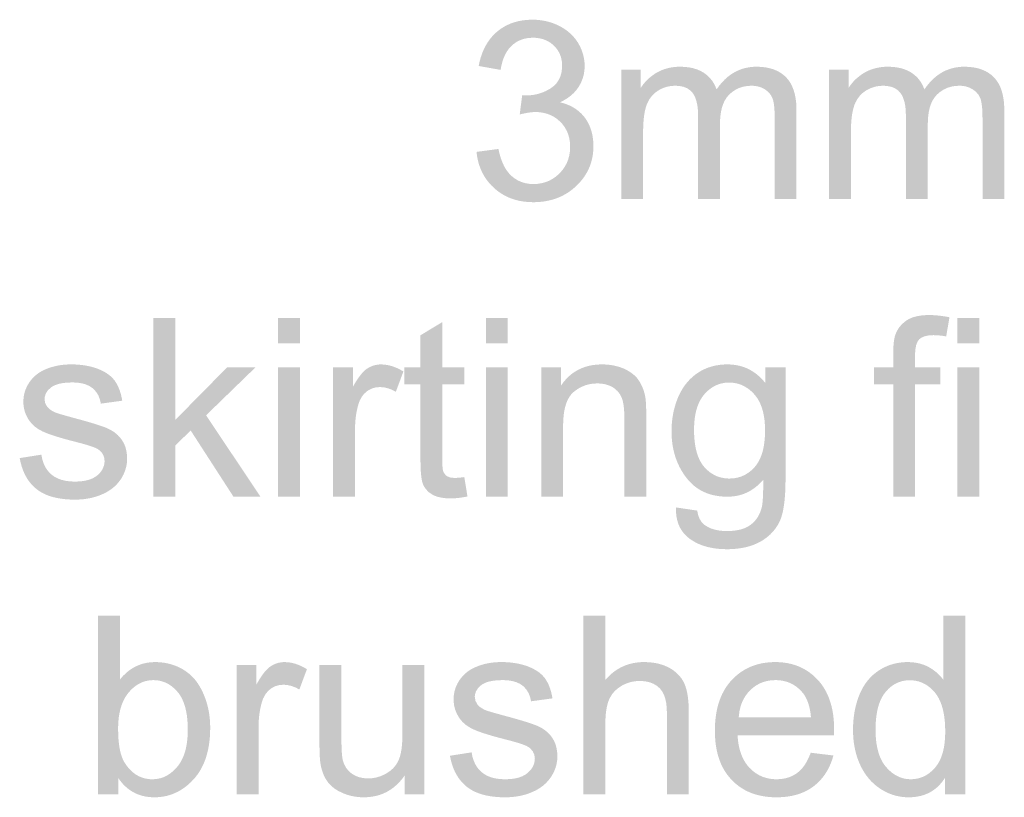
# Model space of a CAD drawing. Header units: millimetres. Extents: x 502444 to 745500, y -417645 to -375189.
# Tile 115 of 208: x 703466 to 704643, y -402450 to -401520. Entities that reach past the tile are written whole.
import ezdxf

# ---------------------------------------------------------------- set-up
doc = ezdxf.new("R2010")
doc.units = ezdxf.units.MM
doc.layers.add('PDF_Solid Fills', color=7, linetype='Continuous')

msp = doc.modelspace()

# ---------------------------------------------------------------- hatches: boundary and pattern name
at = {"layer": 'PDF_Solid Fills', "lineweight": 25, "transparency": 33554559}
for points in [[(704079.20871, -401520.36661), (704077.53625, -401520.38243), (704072.24829, -401520.65142), (704067.15179, -401521.25268), (704062.24726, -401522.18728), (704057.53367, -401523.45415), (704053.01206, -401525.05436), (704048.6819, -401526.98684), (704044.5432, -401529.25161), (704040.59595, -401531.84865), (704036.84069, -401534.77902), (704034.68721, -401536.71256), (704031.44303, -401540.02479), (704079.79099, -401541.91296), (704083.253, -401542.03744), (704088.31048, -401542.71782), (704093.01194, -401543.99207), (704097.3574, -401545.86021), (704101.34631, -401548.32118), (704104.97921, -401551.37602), (704106.48554, -401552.93086), (704109.45494, -401556.72621), (704111.76453, -401560.85489), (704113.41431, -401565.32007), (704114.40429, -401570.11858), (704114.73393, -401575.25253), (704114.6411, -401578.21771), (704113.98815, -401583.31686), (704112.70914, -401587.97402), (704110.80461, -401592.19025), (704108.27509, -401595.9645), (704105.12003, -401599.29677), (704101.33945, -401602.18706), (704099.50349, -401603.33368), (704095.19021, -401605.65224), (704090.71554, -401607.54885), (704086.07947, -401609.02459), (704081.28149, -401610.07839), (704076.32212, -401610.71129), (704071.20135, -401610.92226), (704124.70384, -401611.48239), (704128.30404, -401608.27037), (704131.48441, -401604.78304), (704134.24389, -401601.02145), (704135.27501, -401599.37377), (704137.57669, -401595.00669), (704139.3673, -401590.46979), (704140.6463, -401585.762), (704141.41371, -401580.88437), (704141.66951, -401575.83481), (704141.5097, -401571.67976), (704140.90316, -401566.82007), (704139.84462, -401562.05426), (704138.33302, -401557.38127), (704136.36942, -401552.80323), (704133.95276, -401548.31906), (704133.33409, -401547.32434), (704130.55456, -401543.37709), (704127.42324, -401539.70727), (704123.94066, -401536.31382), (704120.10681, -401533.19569), (704115.92169, -401530.35498), (704111.38531, -401527.7917), (704108.25241, -401526.30752), (704103.71919, -401524.49213), (704099.06309, -401523.0069), (704094.28409, -401521.85184), (704089.38168, -401521.02589), (704084.35691, -401520.53117)], [(704031.44303, -401540.02479), (704028.4636, -401543.59123), (704025.74789, -401547.41295), (704023.29643, -401551.48889), (704021.10867, -401555.8201), (704019.18567, -401560.40553), (704017.52692, -401565.24518), (704016.13189, -401570.3401), (704015.00109, -401575.68924), (704041.20829, -401580.34851), (704041.74996, -401577.18291), (704042.99521, -401571.78735), (704044.58012, -401566.838), (704046.50416, -401562.33801), (704048.76734, -401558.28423), (704051.37018, -401554.6798), (704054.31216, -401551.52159), (704056.90709, -401549.2948), (704060.8575, -401546.63763), (704065.1212, -401544.57119), (704069.69819, -401543.0944), (704074.58794, -401542.20832), (704079.79099, -401541.91296)], [(704208.78904, -401580.05737), (704185.34818, -401580.05737), (704185.34818, -401734.67086), (704211.55539, -401734.67086), (704211.55539, -401654.45273), (704211.5844, -401651.02447), (704211.78956, -401645.05297), (704212.19252, -401639.54349), (704212.79273, -401634.49604), (704213.59019, -401629.91166), (704214.58544, -401625.79036), (704215.77742, -401622.13215), (704216.79113, -401619.68384), (704219.18459, -401615.24187), (704222.09439, -401611.32943), (704225.52054, -401607.94864), (704229.46356, -401605.09844), (704230.87337, -401604.25667), (704235.33644, -401602.07735), (704208.78904, -401601.74929)], [(704255.67077, -401576.56266), (704251.65021, -401576.68291), (704246.54738, -401577.20295), (704241.64602, -401578.13543), (704236.94667, -401579.47931), (704232.44879, -401581.23669), (704228.15292, -401583.40546), (704226.38077, -401584.46981), (704222.20356, -401587.32739), (704218.356, -401590.48456), (704214.83755, -401593.94024), (704211.64874, -401597.69551), (704208.78904, -401601.74929), (704235.33644, -401602.07735), (704239.98621, -401600.52039), (704244.82323, -401599.5858), (704249.84695, -401599.27462), (704296.93014, -401598.0415), (704294.38849, -401593.82527), (704291.37214, -401590.02886), (704287.88112, -401586.65229), (704283.91594, -401583.6966), (704280.23135, -401581.60272), (704276.01038, -401579.78839), (704271.44393, -401578.37699), (704266.53203, -401577.36961), (704261.27413, -401576.76519)], [(704347.10458, -401576.56266), (704342.88202, -401576.70612), (704338.13836, -401577.23143), (704333.55188, -401578.14071), (704329.12257, -401579.43501), (704324.85043, -401581.11433), (704320.73599, -401583.17761), (704316.77819, -401585.62698), (704312.9781, -401588.4603), (704309.33517, -401591.67865), (704305.84942, -401595.28201), (704302.52085, -401599.26934), (704341.28076, -401599.27462), (704343.01124, -401599.3147), (704348.09773, -401599.94339), (704352.76227, -401601.3379), (704357.00487, -401603.49718), (704360.96267, -401606.55097), (704364.10295, -401610.26087), (704366.32341, -401614.56149), (704366.90832, -401616.46444), (704367.73533, -401620.41591), (704368.32604, -401625.20176), (704368.68047, -401630.82094), (704368.79809, -401637.27345), (704368.79809, -401734.67086), (704394.85972, -401734.67086), (704394.85972, -401628.53825), (704394.80013, -401624.9159), (704394.43251, -401619.15958), (704393.72998, -401613.77352), (704392.69254, -401608.75666), (704391.32018, -401604.1111), (704389.61343, -401599.83474), (704387.57177, -401595.92969), (704385.19572, -401592.39489), (704382.48423, -401589.22929), (704379.58445, -401586.55524), (704375.97106, -401583.90441), (704372.0159, -401581.6618), (704367.71792, -401579.82636), (704363.07817, -401578.39809), (704358.09559, -401577.37911), (704352.77123, -401576.7673)], [(704457.17495, -401580.05737), (704433.73409, -401580.05737), (704433.73409, -401734.67086), (704459.94129, -401734.67086), (704459.94129, -401654.45273), (704459.9703, -401651.02447), (704460.17547, -401645.05297), (704460.57842, -401639.54349), (704461.17863, -401634.49604), (704461.97609, -401629.91166), (704462.97135, -401625.79036), (704464.16333, -401622.13215), (704465.17704, -401619.68384), (704467.57049, -401615.24187), (704470.48029, -401611.32943), (704473.90644, -401607.94864), (704477.84947, -401605.09844), (704479.25927, -401604.25667), (704483.72234, -401602.07735), (704457.17495, -401601.74929)], [(704504.05667, -401576.56266), (704500.03611, -401576.68291), (704494.93328, -401577.20295), (704490.03192, -401578.13543), (704485.33257, -401579.47931), (704480.83469, -401581.23669), (704476.53882, -401583.40546), (704474.76667, -401584.46981), (704470.58947, -401587.32739), (704466.7419, -401590.48456), (704463.22345, -401593.94024), (704460.03464, -401597.69551), (704457.17495, -401601.74929), (704483.72234, -401602.07735), (704488.37212, -401600.52039), (704493.20913, -401599.5858), (704498.23285, -401599.27462), (704545.31605, -401598.0415), (704542.77439, -401593.82527), (704539.75805, -401590.02886), (704536.26702, -401586.65229), (704532.30184, -401583.6966), (704528.61726, -401581.60272), (704524.39628, -401579.78839), (704519.82984, -401578.37699), (704514.91793, -401577.36961), (704509.66003, -401576.76519)], [(704595.49049, -401576.56266), (704591.26792, -401576.70612), (704586.52427, -401577.23143), (704581.93778, -401578.14071), (704577.50847, -401579.43501), (704573.23633, -401581.11433), (704569.12189, -401583.17761), (704565.16409, -401585.62698), (704561.364, -401588.4603), (704557.72108, -401591.67865), (704554.23533, -401595.28201), (704550.90675, -401599.26934), (704589.66666, -401599.27462), (704591.39715, -401599.3147), (704596.48363, -401599.94339), (704601.14817, -401601.3379), (704605.39077, -401603.49718), (704609.34857, -401606.55097), (704612.48885, -401610.26087), (704614.70931, -401614.56149), (704615.29423, -401616.46444), (704616.12123, -401620.41591), (704616.71194, -401625.20176), (704617.06638, -401630.82094), (704617.18399, -401637.27345), (704617.18399, -401734.67086), (704643.24563, -401734.67086), (704643.24563, -401628.53825), (704643.18603, -401624.9159), (704642.81841, -401619.15958), (704642.11588, -401613.77352), (704641.07844, -401608.75666), (704639.70661, -401604.1111), (704637.99933, -401599.83474), (704635.95767, -401595.92969), (704633.58162, -401592.39489), (704630.87013, -401589.22929), (704627.97035, -401586.55524), (704624.35697, -401583.90441), (704620.40181, -401581.6618), (704616.10382, -401579.82636), (704611.46407, -401578.39809), (704606.48149, -401577.37911), (704601.15714, -401576.7673)], [(704296.93014, -401598.0415), (704249.84695, -401599.27462), (704254.77678, -401599.55204), (704259.81844, -401600.56048), (704264.17127, -401602.30625), (704267.83635, -401604.78937), (704270.81261, -401608.00982), (704271.99245, -401609.78197), (704273.87378, -401613.5288), (704275.33738, -401617.84524), (704276.38274, -401622.73236), (704277.00984, -401628.18909), (704277.21871, -401634.21544), (704277.21871, -401734.67086), (704303.42591, -401734.67086), (704303.42591, -401644.84411), (704303.49448, -401641.11732), (704303.90692, -401635.33464), (704304.6912, -401630.00133), (704305.84837, -401625.11421), (704307.37737, -401620.67645), (704309.27927, -401616.68596), (704311.55352, -401613.14272), (704314.20014, -401610.0478), (704314.58305, -401609.67016), (704318.29137, -401606.49401), (704322.29611, -401603.89486), (704299.34944, -401603.64275), (704298.99765, -401602.67967)], [(704302.52085, -401599.26934), (704299.34944, -401603.64275), (704322.29611, -401603.89486), (704326.59726, -401601.87377), (704331.19534, -401600.42968), (704336.08985, -401599.56365), (704341.28076, -401599.27462)], [(704545.31605, -401598.0415), (704498.23285, -401599.27462), (704503.16269, -401599.55204), (704508.20434, -401600.56048), (704512.55718, -401602.30625), (704516.22225, -401604.78937), (704519.19851, -401608.00982), (704520.37836, -401609.78197), (704522.25968, -401613.5288), (704523.72328, -401617.84524), (704524.76864, -401622.73236), (704525.39575, -401628.18909), (704525.60461, -401634.21544), (704525.60461, -401734.67086), (704551.81181, -401734.67086), (704551.81181, -401644.84411), (704551.88038, -401641.11732), (704552.29283, -401635.33464), (704553.0771, -401630.00133), (704554.23427, -401625.11421), (704555.76328, -401620.67645), (704557.66517, -401616.68596), (704559.93943, -401613.14272), (704562.58604, -401610.0478), (704562.96895, -401609.67016), (704566.67728, -401606.49401), (704570.68201, -401603.89486), (704547.73535, -401603.64275), (704547.38355, -401602.67967)], [(704550.90675, -401599.26934), (704547.73535, -401603.64275), (704570.68201, -401603.89486), (704574.98316, -401601.87377), (704579.58125, -401600.42968), (704584.47575, -401599.56365), (704589.66666, -401599.27462)], [(704066.97879, -401610.63112), (704064.06688, -401633.63317), (704068.35801, -401632.58254), (704073.60799, -401631.54879), (704078.34163, -401630.92854), (704082.55733, -401630.72179), (704134.5556, -401629.70175), (704130.75393, -401626.85049), (704126.62314, -401624.36315), (704122.16376, -401622.23763), (704117.3758, -401620.47498), (704112.25925, -401619.07519), (704116.24078, -401617.08364), (704120.68222, -401614.42014), (704124.70384, -401611.48239), (704071.20135, -401610.92226)], [(704134.5556, -401629.70175), (704082.55733, -401630.72179), (704086.57631, -401630.86946), (704091.60583, -401631.51187), (704096.35529, -401632.66482), (704100.82416, -401634.32621), (704105.01296, -401636.49814), (704108.92171, -401639.17851), (704112.55039, -401642.36838), (704115.02665, -401645.06774), (704117.87316, -401648.90528), (704120.20279, -401653.01814), (704122.0145, -401657.4042), (704123.30827, -401662.06663), (704124.08464, -401667.00333), (704124.34361, -401672.21428), (704124.33517, -401673.1742), (704124.00026, -401678.28178), (704123.17378, -401683.15307), (704121.85627, -401687.78702), (704120.04773, -401692.18364), (704117.74869, -401696.34396), (704114.95808, -401700.26695), (704111.67645, -401703.95259), (704111.26031, -401704.36398), (704107.52087, -401707.65301), (704103.55727, -401710.43675), (704099.36899, -401712.71522), (704094.95656, -401714.48632), (704090.31997, -401715.75214), (704085.45922, -401716.51057), (704080.3738, -401716.76374), (704030.10442, -401718.30171), (704033.63764, -401721.71415), (704034.87234, -401722.80486), (704038.59965, -401725.77848), (704042.50628, -401728.43881), (704046.59277, -401730.78691), (704050.85858, -401732.82171), (704055.30425, -401734.54322), (704059.92976, -401735.9525), (704064.7346, -401737.04743), (704069.71981, -401737.83014), (704074.88383, -401738.29954), (704080.22822, -401738.45671), (704083.20185, -401738.41136), (704088.42388, -401738.10334), (704093.48451, -401737.50208), (704098.38377, -401736.60967), (704103.12162, -401735.42402), (704107.69808, -401733.94723), (704112.11316, -401732.1772), (704116.36684, -401730.11602), (704120.45965, -401727.76265), (704124.39055, -401725.11604), (704128.16058, -401722.17828), (704131.76869, -401718.94833), (704134.92796, -401715.7648), (704138.20064, -401712.00426), (704141.1289, -401708.0992), (704143.71222, -401704.04858), (704145.95167, -401699.85345), (704147.84618, -401695.51274), (704149.39628, -401691.02752), (704150.60197, -401686.39568), (704151.46326, -401681.61932), (704151.98013, -401676.69845), (704152.15207, -401671.63201), (704152.11357, -401669.14573), (704151.75387, -401663.83245), (704151.01705, -401658.76495), (704149.90208, -401653.94535), (704148.41052, -401649.37152), (704146.5408, -401645.04348), (704144.29397, -401640.96226), (704141.66951, -401637.12789), (704141.17373, -401636.49181), (704138.02922, -401632.91482)], [(704038.58752, -401674.83453), (704012.38031, -401678.32925), (704012.43464, -401678.86089), (704013.14192, -401684.02016), (704014.16354, -401688.98428), (704015.49898, -401693.75431), (704017.14876, -401698.3313), (704019.11184, -401702.71314), (704021.38925, -401706.90195), (704023.98049, -401710.89561), (704026.88555, -401714.69623), (704030.10442, -401718.30171), (704080.3738, -401716.76374), (704075.78625, -401716.53905), (704070.8791, -401715.74686), (704066.24831, -401714.38294), (704061.89547, -401712.4473), (704057.81953, -401709.94203), (704054.02102, -401706.86397), (704053.04687, -401705.9568), (704050.26628, -401702.90829), (704047.72357, -401699.39459), (704045.41978, -401695.41359), (704043.35438, -401690.96845), (704041.52686, -401686.05602), (704039.93825, -401680.67839)], [(703652.32279, -401876.95949), (703626.11558, -401876.95949), (703626.11558, -402090.39138), (703652.32279, -402090.39138), (703652.32279, -402029.09935), (703670.81324, -402011.3378), (703652.32279, -401998.67117)], [(703801.41256, -401876.95949), (703775.20535, -401876.95949), (703775.20535, -401907.09653), (703801.41256, -401907.09653)], [(703971.46798, -401881.76433), (703945.40635, -401897.48686), (703945.40635, -401935.77683), (703926.18805, -401935.77683), (703926.18805, -401956.15969), (703945.40635, -401956.15969), (703945.40635, -402045.11408), (703945.41109, -402046.85036), (703945.53187, -402053.80393), (703945.81774, -402059.91783), (703946.26816, -402065.19208), (703946.88367, -402069.62772), (703986.31868, -402067.97056), (703981.55393, -402067.57182), (703977.43738, -402066.07815), (703975.75647, -402064.88512), (703972.9242, -402060.98323), (703972.15575, -402058.19526), (703971.63992, -402053.32819), (703971.46798, -402046.56977), (703971.46798, -401956.15969), (703997.82076, -401956.15969), (703997.82076, -401935.77683), (703971.46798, -401935.77683)], [(704049.79846, -401876.95949), (704023.59125, -401876.95949), (704023.59125, -401907.09653), (704049.79846, -401907.09653)], [(704553.2675, -401873.3192), (704549.22058, -401873.41203), (704543.74749, -401873.87195), (704538.75119, -401874.71793), (704534.23169, -401875.95211), (704530.18951, -401877.57236), (704526.62359, -401879.57974), (704524.70799, -401880.93838), (704520.95958, -401884.17677), (704517.79661, -401887.79596), (704515.22014, -401891.79594), (704513.22912, -401896.17673), (704558.36348, -401897.34129), (704559.02224, -401897.34445), (704563.77011, -401897.53432), (704568.69468, -401898.0185), (704573.79645, -401898.79804), (704577.72735, -401875.9405), (704572.51165, -401875.00485), (704567.41989, -401874.26751), (704562.51537, -401873.74114), (704557.79755, -401873.42469)], [(704613.39867, -401876.95949), (704587.19146, -401876.95949), (704587.19146, -401907.09653), (704613.39867, -401907.09653)], [(704513.22912, -401896.17673), (704512.41899, -401898.78854), (704511.56298, -401902.86131), (704510.95169, -401907.64189), (704510.58513, -401913.12922), (704510.46277, -401919.3254), (704510.46277, -401935.77683), (704487.31305, -401935.77683), (704487.31305, -401956.15969), (704510.46277, -401956.15969), (704510.46277, -402090.39138), (704536.52441, -402090.39138), (704536.52441, -401956.15969), (704566.66251, -401956.15969), (704566.66251, -401935.77683), (704536.52441, -401935.77683), (704536.52441, -401921.50894), (704536.53232, -401920.39185), (704536.91312, -401914.36972), (704537.86407, -401909.37079), (704539.38463, -401905.39295), (704541.47429, -401902.43727), (704543.74801, -401900.59444), (704547.62828, -401898.78749), (704552.5001, -401897.7031), (704558.36348, -401897.34129)], [(703527.69286, -401932.28317), (703524.41333, -401932.34013), (703519.36746, -401932.66292), (703514.47138, -401933.27051), (703509.72403, -401934.16291), (703505.12542, -401935.34012), (703501.00306, -401936.69244), (703496.15814, -401938.62809), (703491.9514, -401940.75045), (703488.38232, -401943.05635), (703484.54741, -401946.12912), (703481.11599, -401949.59219), (703478.12338, -401953.4213), (703529.58579, -401953.82953), (703530.60794, -401953.83796), (703536.17227, -401954.17446), (703541.22552, -401955.01307), (703545.76718, -401956.35061), (703549.79828, -401958.18816), (703553.31779, -401960.52676), (703555.05091, -401962.05102), (703558.10417, -401965.5489), (703560.50712, -401969.56682), (703562.26027, -401974.10478), (703563.36365, -401979.16279), (703588.98858, -401975.66807), (703588.71379, -401974.09002), (703587.54818, -401968.74509), (703586.09037, -401963.82844), (703584.33985, -401959.34006), (703582.29714, -401955.27889), (703579.9617, -401951.64599), (703579.63734, -401951.21455), (703576.74072, -401947.92237), (703573.30138, -401944.90656), (703569.3188, -401942.16922), (703564.79297, -401939.70826), (703559.72389, -401937.52366), (703557.04404, -401936.57113), (703552.64849, -401935.26101), (703548.05462, -401934.18929), (703543.26191, -401933.3549), (703538.27089, -401932.75891), (703533.08103, -401932.40237)], [(703748.2703, -401935.77683), (703714.34634, -401935.77683), (703652.32279, -401998.67117), (703670.81324, -402011.3378), (703721.91753, -402090.39138), (703754.23969, -402090.39138), (703689.15813, -401993.13848)], [(703801.41256, -401935.77683), (703775.20535, -401935.77683), (703775.20535, -402090.39138), (703801.41256, -402090.39138)], [(703864.60119, -401935.77683), (703841.01476, -401935.77683), (703841.01476, -402090.39138), (703867.22197, -402090.39138), (703867.22197, -402009.44435), (703867.23093, -402007.91271), (703867.40604, -402002.74078), (703867.80108, -401997.70282), (703868.41711, -401992.79566), (703869.25414, -401988.02141), (703870.31162, -401983.38008), (703871.58957, -401978.87165), (703872.7209, -401975.80098), (703874.99937, -401971.42336), (703877.87384, -401967.64278), (703881.34429, -401964.45819), (703882.98828, -401963.32317), (703887.28309, -401961.12275), (703891.8796, -401959.80208), (703896.77779, -401959.36221), (703864.60119, -401959.21664)], [(703898.08792, -401932.28317), (703894.83476, -401932.453), (703890.09902, -401933.36017), (703885.60219, -401935.0511), (703881.34429, -401937.52366), (703879.5943, -401938.84328), (703876.76097, -401941.50467), (703873.84484, -401944.8728), (703870.84643, -401948.94768), (703867.76469, -401953.72826), (703864.60119, -401959.21664), (703896.77779, -401959.36221), (703897.4703, -401959.3696), (703902.10162, -401959.79786), (703906.73346, -401960.88647), (703911.36478, -401962.6333), (703915.99609, -401965.04047), (703925.02296, -401940.72724), (703921.03616, -401938.44138), (703916.39535, -401936.22409), (703911.78039, -401934.49941), (703907.19074, -401933.2684), (703902.62641, -401932.52895)], [(704049.79846, -401935.77683), (704023.59125, -401935.77683), (704023.59125, -402090.39138), (704049.79846, -402090.39138)], [(704113.27824, -401935.77683), (704089.69181, -401935.77683), (704089.69181, -402090.39138), (704115.89901, -402090.39138), (704115.89901, -402005.95068), (704115.89901, -402005.77875), (704116.05671, -401999.44438), (704116.51504, -401993.5773), (704117.27348, -401988.17964), (704118.33202, -401983.24927), (704119.69119, -401978.78831), (704121.34994, -401974.79466), (704123.30933, -401971.26935), (704125.56934, -401968.21134), (704128.12893, -401965.62274), (704130.00023, -401964.06262), (704133.94063, -401961.29153), (704138.10254, -401959.02466), (704113.27824, -401957.76095)], [(704162.4896, -401932.28317), (704161.43422, -401932.2895), (704156.30238, -401932.53001), (704151.3736, -401933.11228), (704146.64892, -401934.03633), (704142.12731, -401935.30321), (704137.80876, -401936.91291), (704133.69432, -401938.86438), (704129.78294, -401941.15762), (704126.07514, -401943.79369), (704122.57093, -401946.77153), (704119.26978, -401950.09219), (704116.17222, -401953.75568), (704113.27824, -401957.76095), (704138.10254, -401959.02466), (704142.48491, -401957.26201), (704147.08774, -401956.00252), (704151.9121, -401955.24619), (704156.95691, -401954.99513), (704208.24633, -401954.42973), (704205.73156, -401950.48143), (704204.26057, -401948.58165), (704201.10763, -401945.30001), (704197.38981, -401942.31479), (704193.10712, -401939.62492), (704188.26009, -401937.23252), (704186.60134, -401936.56586), (704182.08132, -401935.02367), (704177.40991, -401933.82431), (704172.58767, -401932.96777), (704167.61406, -401932.45406)], [(704312.45278, -401932.28317), (704308.64109, -401932.37284), (704303.54827, -401932.79161), (704298.63637, -401933.55216), (704293.90431, -401934.65342), (704289.35316, -401936.09645), (704284.98187, -401937.88126), (704280.79201, -401940.00678), (704276.78199, -401942.47407), (704274.03781, -401944.41499), (704270.36693, -401947.40338), (704266.94078, -401950.67553), (704263.75935, -401954.23142), (704260.82371, -401958.07213), (704258.13279, -401962.19765), (704255.68712, -401966.60691), (704253.4867, -401971.30099), (704252.50094, -401973.70183), (704250.85485, -401978.19443), (704249.4287, -401982.77881), (704248.22195, -401987.45496), (704247.23461, -401992.22288), (704246.46615, -401997.08151), (704245.91763, -402002.03298), (704245.58852, -402007.07621), (704245.47881, -402012.21122), (704245.48093, -402012.89687), (704245.63018, -402018.12365), (704246.01731, -402023.2249), (704246.64178, -402028.20273), (704247.50412, -402033.05504), (704248.60328, -402037.78393), (704249.9403, -402042.38729), (704251.51519, -402046.86513), (704253.3269, -402051.21954), (704255.37647, -402055.44844), (704257.66391, -402059.55391), (704260.18816, -402063.53386), (704262.95028, -402067.38828), (704265.55787, -402070.60135), (704268.78307, -402074.03594), (704272.21292, -402077.14352), (704275.84793, -402079.92411), (704279.68811, -402082.37769), (704283.73293, -402084.50321), (704287.98292, -402086.30278), (704292.43807, -402087.7743), (704297.09787, -402088.91986), (704301.9623, -402089.73737), (704307.03244, -402090.22788), (704312.30721, -402090.39138), (704313.41322, -402090.38188), (704318.31036, -402090.10235), (704323.04611, -402089.43568), (704327.62046, -402088.38189), (704332.0329, -402086.93991), (704336.28341, -402085.1108), (704340.37254, -402082.89456), (704344.29974, -402080.29014), (704348.06555, -402077.29964), (704351.66944, -402073.92096), (704355.11195, -402070.15515), (704381.75586, -402069.4273), (704314.78242, -402068.69946), (704313.82356, -402068.68891), (704308.92484, -402068.31655), (704304.2624, -402067.40199), (704299.83626, -402065.94735), (704295.64692, -402063.95263), (704291.6944, -402061.41678), (704287.97817, -402058.33978), (704284.49822, -402054.7227), (704282.83472, -402052.64254), (704280.64749, -402049.34086), (704278.71764, -402045.68897), (704277.04518, -402041.68687), (704275.6301, -402037.33456), (704274.4724, -402032.63204), (704273.57209, -402027.57932), (704272.92863, -402022.17532), (704272.54256, -402016.42217), (704272.41387, -402010.31776), (704272.42388, -402008.74815), (704272.64118, -402002.95491), (704273.14329, -401997.4813), (704273.93074, -401992.32625), (704275.00352, -401987.49082), (704276.36164, -401982.97396), (704278.00457, -401978.77566), (704279.9323, -401974.89803), (704282.1459, -401971.33791), (704284.64379, -401968.09742), (704284.94969, -401967.74721), (704288.52353, -401964.09426), (704292.30569, -401961.0025), (704296.29618, -401958.47297), (704300.49554, -401956.50462), (704304.90375, -401955.09956), (704309.5203, -401954.25674), (704314.34571, -401953.97509), (704354.58716, -401950.90759), (704351.10193, -401947.36857), (704347.45427, -401944.20297), (704343.6452, -401941.40867), (704339.67475, -401938.98779), (704335.54185, -401936.93928), (704331.24756, -401935.26312), (704326.79135, -401933.95933), (704322.17375, -401933.0279), (704317.39423, -401932.46882)], [(704381.75586, -401935.77683), (704357.58715, -401935.77683), (704357.58715, -401954.4118), (704324.87574, -401955.36222), (704329.24335, -401956.87065), (704333.41739, -401958.92761), (704337.3968, -401961.53204), (704341.18266, -401964.68603), (704344.77495, -401968.38856), (704345.82874, -401969.65438), (704348.23538, -401973.00563), (704350.35879, -401976.67229), (704352.19951, -401980.6554), (704353.75646, -401984.95496), (704355.03072, -401989.56993), (704356.02175, -401994.50135), (704356.72955, -401999.74923), (704357.15466, -402005.3125), (704357.29601, -402011.19118), (704357.25698, -402014.49075), (704356.97798, -402020.35676), (704356.42998, -402025.87362), (704355.61353, -402031.04133), (704354.52756, -402035.86094), (704353.17313, -402040.33034), (704351.54972, -402044.45163), (704349.65732, -402048.22483), (704347.49593, -402051.64781), (704345.06609, -402054.7227), (704344.4374, -402055.42734), (704340.87833, -402058.94843), (704337.09301, -402061.92732), (704333.08247, -402064.36508), (704328.84619, -402066.2617), (704324.38365, -402067.61507), (704319.6959, -402068.42836), (704314.78242, -402068.69946), (704381.75586, -402069.4273)], [(704613.39867, -401935.77683), (704587.19146, -401935.77683), (704587.19146, -402090.39138), (704613.39867, -402090.39138)], [(704354.58716, -401950.90759), (704314.34571, -401953.97509), (704315.55773, -401953.99197), (704320.31352, -401954.40337), (704324.87574, -401955.36222), (704357.58715, -401954.4118)], [(703478.12338, -401953.4213), (703475.56959, -401957.61538), (703475.36337, -401958.00145), (703473.35177, -401962.4487), (703471.91454, -401967.06894), (703471.05272, -401971.86428), (703470.76528, -401976.83263), (703470.82646, -401979.14802), (703471.38817, -401984.04463), (703472.53584, -401988.7366), (703474.26949, -401993.22393), (703476.5891, -401997.50662), (703478.318, -402000.11526), (703481.34489, -402003.72179), (703484.88075, -402006.93908), (703488.92504, -402009.76924), (703493.47777, -402012.21122), (703494.80319, -402012.83358), (703497.89759, -402014.1553), (703501.48513, -402015.52977), (703505.56634, -402016.95593), (703510.14069, -402018.43483), (703515.20819, -402019.96647), (703520.76936, -402021.55085), (703526.82366, -402023.18798), (703533.37111, -402024.8768), (703538.63165, -402026.2365), (703544.88111, -402027.97067), (703550.15851, -402029.58986), (703554.46441, -402031.09407), (703557.79826, -402032.48331), (703560.1606, -402033.75757), (703562.26872, -402035.34301), (703565.38474, -402038.86199), (703567.25393, -402042.99278), (703567.87735, -402047.73433), (703567.86363, -402048.51702), (703567.19328, -402053.0687), (703565.5166, -402057.31974), (703562.83253, -402061.26804), (703559.14161, -402064.9136), (703556.40217, -402066.91676), (703552.68066, -402068.86928), (703548.41485, -402070.38722), (703543.60473, -402071.4716), (703538.25085, -402072.12139), (703532.35213, -402072.33869), (703584.4427, -402073.3545), (703587.24122, -402069.57287), (703588.21537, -402068.0349), (703590.59036, -402063.64462), (703592.4374, -402059.14358), (703593.75702, -402054.52966), (703594.54869, -402049.80499), (703594.8124, -402044.96851), (703594.61831, -402040.38941), (703593.8989, -402035.37255), (703592.64785, -402030.72699), (703590.86568, -402026.45169), (703588.55187, -402022.54769), (703586.90577, -402020.34727), (703583.69059, -402016.83462), (703580.02921, -402013.72493), (703575.92321, -402011.01924), (703571.37154, -402008.7165), (703570.71278, -402008.4433), (703567.66163, -402007.25132), (703564.11786, -402005.97917), (703560.08096, -402004.62474), (703555.55038, -402003.19014), (703550.52718, -402001.67222), (703545.01032, -402000.07412), (703539.00085, -401998.3948), (703532.4977, -401996.6332), (703526.10004, -401994.87582), (703519.98086, -401993.16275), (703515.14912, -401991.76824), (703511.60482, -401990.69229), (703509.34798, -401989.93597), (703506.62699, -401988.70601), (703502.39757, -401986.05412), (703499.30159, -401982.94759), (703499.17712, -401982.78725), (703496.86805, -401978.52566), (703496.09854, -401973.77567), (703496.23989, -401971.64488), (703497.48303, -401967.35797), (703500.00834, -401963.40861), (703503.81529, -401959.79892), (703505.39018, -401958.70926), (703508.87751, -401956.95293), (703513.04048, -401955.5869), (703517.8796, -401954.61011), (703523.39435, -401954.02467), (703529.58579, -401953.82953)], [(704208.24633, -401954.42973), (704156.95691, -401954.99513), (704161.73222, -401955.25146), (704166.59665, -401956.11222), (704171.11985, -401957.57951), (704175.3018, -401959.65335), (704177.35032, -401961.04364), (704181.02752, -401964.29785), (704183.93574, -401968.05628), (704186.07603, -401972.31998), (704187.13299, -401975.67335), (704188.00851, -401979.85793), (704188.63351, -401984.69758), (704189.00851, -401990.19229), (704189.13351, -401996.34207), (704189.13351, -402090.39138), (704215.34071, -402090.39138), (704215.34071, -401995.32308), (704215.33913, -401994.11844), (704215.26582, -401987.63112), (704215.08386, -401981.96025), (704214.79272, -401977.10583), (704214.39346, -401973.06681), (704213.88449, -401969.84425), (704213.5327, -401968.25143), (704212.14663, -401963.31473), (704210.38451, -401958.7082)], [(703492.31322, -402040.16367), (703466.39715, -402044.24066), (703467.44461, -402049.28706), (703468.83596, -402054.35456), (703470.51581, -402059.12037), (703472.4831, -402063.58344), (703474.73784, -402067.74481), (703477.28056, -402071.60346), (703480.11072, -402075.15935), (703483.22885, -402078.41356), (703486.63496, -402081.36503), (703489.84328, -402083.69097), (703493.42344, -402085.83021), (703497.29369, -402087.71839), (703501.45348, -402089.35446), (703505.90284, -402090.73948), (703510.64228, -402091.87239), (703515.67127, -402092.75318), (703520.99035, -402093.38187), (703526.59898, -402093.75951), (703532.4977, -402093.88609), (703536.80993, -402093.79327), (703541.93386, -402093.4304), (703546.89534, -402092.79116), (703551.69332, -402091.87661), (703556.32886, -402090.68674), (703560.80142, -402089.22155), (703565.111, -402087.47999), (703569.42587, -402085.40616), (703573.75339, -402082.85448), (703577.69905, -402079.99478), (703581.26233, -402076.82812), (703584.4427, -402073.3545), (703532.35213, -402072.33869), (703531.71026, -402072.33552), (703526.11006, -402072.06442), (703520.93866, -402071.34924), (703516.19606, -402070.1889), (703511.88278, -402068.58342), (703507.9983, -402066.53385), (703504.54314, -402064.04019), (703502.23987, -402061.93787), (703499.28102, -402058.48429), (703496.80898, -402054.58029), (703494.82375, -402050.22588), (703493.32481, -402045.41998)], [(703997.82076, -402066.95157), (703996.01855, -402067.19841), (703990.64462, -402067.77752), (703986.31868, -402067.97056), (703946.88367, -402069.62772), (703947.66425, -402073.22265), (703948.6094, -402075.97792), (703949.32933, -402077.49795), (703951.94747, -402081.4895), (703955.39577, -402084.96207), (703959.67477, -402087.9167), (703961.78974, -402088.99687), (703965.87992, -402090.49897), (703970.57927, -402091.57175), (703975.8878, -402092.21521), (703981.80551, -402092.42935), (703986.23113, -402092.29011), (703991.06128, -402091.85445), (703996.18627, -402091.1245), (704001.60608, -402090.10024)], [(704381.75586, -402069.4273), (704355.11195, -402070.15515), (704355.11511, -402076.16357), (704355.03283, -402082.65195), (704354.85667, -402088.38611), (704354.58768, -402093.36711), (704354.22482, -402097.59389), (704353.76912, -402101.06645), (704353.21955, -402103.78585), (704353.0418, -402104.43248), (704351.37303, -402109.2658), (704349.21692, -402113.65608), (704346.57346, -402117.60332), (704343.44267, -402121.10753), (704339.82454, -402124.16765), (704339.61252, -402124.32272), (704336.09248, -402126.49992), (704332.1215, -402128.28051), (704327.69905, -402129.66658), (704322.82564, -402130.65603), (704317.50076, -402131.24991), (704311.72494, -402131.44717), (704366.50906, -402132.38809), (704369.51328, -402128.69928), (704372.16886, -402124.74571), (704374.47634, -402120.52842), (704375.2659, -402118.78898), (704376.49902, -402115.54637), (704377.60239, -402111.92824), (704378.57601, -402107.93247), (704379.41936, -402103.56117), (704380.1335, -402098.81329), (704380.71736, -402093.68884), (704381.172, -402088.1878), (704381.49636, -402082.31018), (704381.69098, -402076.05703)], [(704250.72036, -402103.20358), (704250.8, -402108.45989), (704251.31319, -402113.58224), (704252.26413, -402118.39024), (704253.65337, -402122.88285), (704255.4809, -402127.06005), (704257.74671, -402130.92185), (704260.45082, -402134.46931), (704263.59269, -402137.70243), (704267.17284, -402140.61909), (704269.70343, -402142.37224), (704273.48612, -402144.63279), (704277.49402, -402146.62645), (704281.72819, -402148.3543), (704286.18756, -402149.81632), (704290.87267, -402151.01357), (704295.78353, -402151.94395), (704300.92011, -402152.6085), (704306.28244, -402153.00723), (704311.8705, -402153.14015), (704313.60573, -402153.12749), (704319.04032, -402152.92285), (704324.26446, -402152.46399), (704329.2771, -402151.75302), (704334.07983, -402150.78994), (704338.67106, -402149.57264), (704343.05185, -402148.10324), (704347.22167, -402146.38067), (704351.18105, -402144.40494), (704355.40519, -402141.86908), (704359.45476, -402138.97246), (704363.15622, -402135.81214), (704366.50906, -402132.38809), (704311.72494, -402131.44717), (704307.30775, -402131.31531), (704302.00766, -402130.75835), (704297.13479, -402129.76468), (704292.68912, -402128.33536), (704288.6712, -402126.47039), (704285.08102, -402124.16765), (704284.6364, -402123.82905), (704281.52724, -402120.74678), (704279.08473, -402116.9124), (704277.3089, -402112.32697), (704276.19972, -402106.98838)], [(703586.22223, -402232.68), (703560.01503, -402232.68), (703560.01503, -402446.11084), (703584.32931, -402446.11084), (703584.32931, -402426.74802), (703613.00064, -402426.16575), (703608.85086, -402424.46322), (703604.93473, -402422.2185), (703601.25226, -402419.43159), (703597.80395, -402416.10354), (703594.58982, -402412.2333), (703591.60935, -402407.82192), (703590.86621, -402406.53711), (703589.266, -402403.19746), (703587.87887, -402399.42215), (703586.70535, -402395.21225), (703585.74544, -402390.56775), (703584.99861, -402385.48865), (703584.46486, -402379.9739), (703584.14471, -402374.02454), (703584.03817, -402367.63954), (703584.06454, -402365.06676), (703584.32772, -402359.35686), (703584.87203, -402353.94549), (703585.69745, -402348.83158), (703586.80451, -402344.01514), (703588.19269, -402339.49722), (703589.86252, -402335.27676), (703591.81346, -402331.35272), (703594.04552, -402327.72826), (703596.55923, -402324.40021), (703597.05764, -402323.81688), (703600.68158, -402320.03208), (703604.488, -402316.8285), (703608.47744, -402314.20826), (703612.64937, -402312.17029), (703617.00379, -402310.71459), (703621.5407, -402309.84118), (703626.26062, -402309.55004), (703586.22223, -402308.8222)], [(704166.42049, -402232.68), (704140.21329, -402232.68), (704140.21329, -402446.11084), (704166.42049, -402446.11084), (704166.42049, -402361.52458), (704166.50488, -402356.61004), (704166.84401, -402350.95394), (704167.44159, -402345.76408), (704168.29812, -402341.0394), (704169.41363, -402336.78204), (704170.7881, -402332.98985), (704171.90887, -402330.5964), (704174.43576, -402326.46666), (704177.54177, -402322.74726), (704181.22794, -402319.4382), (704185.49322, -402316.53842), (704188.20208, -402315.07007), (704192.77907, -402313.10067), (704197.49319, -402311.69455), (704202.34444, -402310.85067), (704207.33283, -402310.56903), (704166.42049, -402309.2589)], [(704596.50947, -402232.68), (704570.44784, -402232.68), (704570.44784, -402309.2589), (704530.26335, -402309.69561), (704531.58613, -402309.71565), (704536.34719, -402310.1492), (704540.89307, -402311.14392), (704545.2248, -402312.69982), (704549.34136, -402314.81902), (704553.24271, -402317.49939), (704556.92942, -402320.74094), (704560.40145, -402324.54578), (704560.68046, -402324.88861), (704562.95102, -402328.02784), (704564.98266, -402331.49618), (704566.77538, -402335.29575), (704568.32917, -402339.42549), (704569.64351, -402343.88539), (704570.71946, -402348.67441), (704571.55596, -402353.79465), (704572.15353, -402359.244), (704572.51218, -402365.02352), (704572.63137, -402371.1332), (704572.61397, -402373.31041), (704572.38032, -402379.18065), (704571.87399, -402384.71228), (704571.09499, -402389.9053), (704570.0433, -402394.75867), (704568.71841, -402399.27236), (704567.12137, -402403.44746), (704565.25112, -402407.28289), (704563.10819, -402410.77971), (704560.69259, -402413.93688), (704560.65883, -402413.97591), (704557.10557, -402417.71219), (704553.34451, -402420.87357), (704549.37564, -402423.46006), (704545.20002, -402425.47166), (704572.19467, -402426.60246), (704572.19467, -402446.11084), (704596.50947, -402446.11084)], [(703628.59026, -402288.00264), (703627.57971, -402288.01107), (703622.6504, -402288.29166), (703617.89778, -402288.97204), (703613.32131, -402290.05326), (703608.92101, -402291.53321), (703604.69686, -402293.41507), (703600.64941, -402295.69565), (703596.77811, -402298.37708), (703593.08297, -402301.45829), (703589.56452, -402304.94035), (703586.22223, -402308.8222), (703626.26062, -402309.55004), (703630.99267, -402309.84013), (703635.56334, -402310.71987), (703639.932, -402312.18928), (703644.09759, -402314.24728), (703648.06119, -402316.89601), (703651.82173, -402320.13545), (703655.37974, -402323.96351), (703657.00157, -402326.07109), (703659.16717, -402329.44872), (703661.07751, -402333.16495), (703662.73362, -402337.2198), (703664.13446, -402341.61324), (703665.28108, -402346.3453), (703666.17243, -402351.4149), (703666.80956, -402356.82417), (703667.19141, -402362.57205), (703667.31905, -402368.65853), (703667.2584, -402372.68594), (703666.94511, -402378.43065), (703666.36389, -402383.85996), (703665.51526, -402388.97493), (703664.39817, -402393.77555), (703663.01368, -402398.26287), (703661.36126, -402402.43375), (703659.44144, -402406.29133), (703657.25315, -402409.83457), (703654.79746, -402413.06241), (703654.23206, -402413.72908), (703650.61498, -402417.53075), (703646.81594, -402420.74804), (703642.83547, -402423.37989), (703638.67303, -402425.4263), (703634.32916, -402426.88832), (703629.80333, -402427.76595), (703625.09607, -402428.05815), (703586.28025, -402429.46004), (703589.4448, -402433.28809), (703592.81715, -402436.71213), (703596.39731, -402439.73427), (703600.1858, -402442.35347), (703604.18157, -402444.56865), (703608.38567, -402446.38194), (703612.79758, -402447.79227), (703617.41729, -402448.79965), (703622.24481, -402449.40408), (703627.28013, -402449.60555), (703627.80914, -402449.60345), (703632.68676, -402449.39037), (703637.43728, -402448.82497), (703642.05963, -402447.9083), (703646.55487, -402446.63932), (703650.923, -402445.01907), (703655.1635, -402443.04756), (703659.27635, -402440.72372), (703663.26157, -402438.04863), (703667.11969, -402435.02121), (703670.85016, -402431.64358), (703674.453, -402427.91258), (703676.13074, -402425.98537), (703678.79054, -402422.58032), (703681.23673, -402418.97906), (703683.4709, -402415.18371), (703685.492, -402411.19216), (703687.30053, -402407.00441), (703688.896, -402402.62257), (703690.2789, -402398.04452), (703691.44926, -402393.27132), (703692.40653, -402388.30299), (703693.15126, -402383.1395), (703693.6829, -402377.77981), (703694.00199, -402372.22497), (703694.10853, -402366.47499), (703694.08585, -402364.14272), (703693.87277, -402359.04569), (703693.43554, -402354.0457), (703692.7752, -402349.14487), (703691.89018, -402344.34108), (703690.78206, -402339.6354), (703689.44926, -402335.02782), (703688.17553, -402331.26622), (703686.29051, -402326.47088), (703684.19453, -402321.92976), (703681.88652, -402317.64496), (703679.36754, -402313.61543), (703676.63706, -402309.84118), (703675.30426, -402308.24308), (703671.97093, -402304.71778), (703668.34067, -402301.49838), (703664.414, -402298.58594), (703660.19091, -402295.98046), (703655.6714, -402293.68089), (703652.69198, -402292.44461), (703648.05381, -402290.84546), (703643.32439, -402289.60179), (703638.50426, -402288.7136), (703633.59288, -402288.1809)], [(703749.28928, -402291.49735), (703725.70285, -402291.49735), (703725.70285, -402446.11084), (703751.91006, -402446.11084), (703751.91006, -402365.16486), (703751.91902, -402363.63217), (703752.09413, -402358.4613), (703752.48917, -402353.42228), (703753.1052, -402348.51618), (703753.94222, -402343.74193), (703754.99971, -402339.10059), (703756.27766, -402334.59111), (703757.40899, -402331.52044), (703759.68746, -402327.14388), (703762.56192, -402323.36224), (703766.03238, -402320.17765), (703767.67636, -402319.04369), (703771.97118, -402316.84327), (703776.56769, -402315.5226), (703781.46588, -402315.08273), (703749.28928, -402314.93716)], [(703782.776, -402288.00264), (703779.52285, -402288.17352), (703774.7871, -402289.08069), (703770.29028, -402290.77162), (703766.03238, -402293.24418), (703764.28239, -402294.56274), (703761.44906, -402297.22413), (703758.53293, -402300.59226), (703755.53452, -402304.66714), (703752.45278, -402309.44878), (703749.28928, -402314.93716), (703781.46588, -402315.08273), (703782.15839, -402315.09011), (703786.78971, -402315.51838), (703791.42155, -402316.60593), (703796.05287, -402318.35382), (703800.68418, -402320.75993), (703809.71106, -402296.4467), (703805.72425, -402294.16085), (703801.08344, -402291.94461), (703796.46847, -402290.21993), (703791.87883, -402288.98892), (703787.31449, -402288.24947)], [(703850.91505, -402291.49735), (703824.70785, -402291.49735), (703824.70785, -402387.29349), (703824.76639, -402393.38841), (703824.95626, -402399.0846), (703825.27641, -402404.04345), (703825.72736, -402408.26706), (703826.30911, -402411.75229), (703826.6493, -402413.3314), (703828.03537, -402418.3683), (703829.79961, -402423.01175), (703831.942, -402427.26068), (703882.80051, -402427.03916), (703881.11644, -402427.00857), (703875.97616, -402426.48747), (703871.24358, -402425.32398), (703866.91764, -402423.51808), (703862.99941, -402421.06977), (703862.80848, -402420.93053), (703859.22304, -402417.75122), (703856.31219, -402414.02127), (703854.07696, -402409.74069), (703852.51631, -402404.90948), (703852.193, -402403.23754), (703851.73309, -402399.75021), (703851.37497, -402395.4074), (703851.11917, -402390.21015), (703850.96621, -402384.15637), (703850.91505, -402377.24816)], [(703950.06562, -402291.49735), (703923.85841, -402291.49735), (703923.85841, -402374.33678), (703923.85367, -402375.59627), (703923.70018, -402381.64056), (703923.32677, -402387.19223), (703922.73394, -402392.25129), (703921.92118, -402396.81773), (703920.88848, -402400.89156), (703919.63585, -402404.47277), (703918.38058, -402407.15842), (703915.86213, -402411.23752), (703912.78038, -402414.89152), (703909.13694, -402418.12041), (703904.93072, -402420.9242), (703901.6839, -402422.67736), (703926.62476, -402423.39993), (703926.62476, -402446.11084), (703950.06562, -402446.11084)], [(704041.93614, -402288.00264), (704038.65661, -402288.06065), (704033.61074, -402288.38343), (704028.71466, -402288.99103), (704023.96731, -402289.88343), (704019.36869, -402291.06064), (704015.24634, -402292.41296), (704010.40142, -402294.34861), (704006.19468, -402296.46991), (704002.6256, -402298.77687), (703998.79069, -402301.84964), (703995.35927, -402305.31271), (703992.36666, -402309.14076), (704043.82907, -402309.55004), (704044.85121, -402309.55743), (704050.41555, -402309.89498), (704055.4688, -402310.73253), (704060.01046, -402312.07008), (704064.04156, -402313.90868), (704067.56107, -402316.24728), (704069.29419, -402317.77048), (704072.34745, -402321.26836), (704074.75039, -402325.28628), (704076.50355, -402329.82425), (704077.60693, -402334.88225), (704103.23185, -402331.38859), (704102.95706, -402329.81053), (704101.79146, -402324.46561), (704100.33366, -402319.54896), (704098.58313, -402315.05952), (704096.54042, -402310.9994), (704094.20498, -402307.3665), (704093.88061, -402306.93401), (704090.984, -402303.64183), (704087.54466, -402300.62707), (704083.56208, -402297.88868), (704079.03624, -402295.42772), (704073.96717, -402293.24418), (704071.28732, -402292.29165), (704066.89176, -402290.98153), (704062.2979, -402289.90875), (704057.50519, -402289.07542), (704052.51417, -402288.47943), (704047.32431, -402288.12183)], [(704212.71994, -402288.00264), (704208.65244, -402288.11867), (704203.68727, -402288.59124), (704198.88665, -402289.42879), (704194.25111, -402290.63026), (704189.78066, -402292.19777), (704185.47529, -402294.1292), (704181.33448, -402296.42561), (704177.35875, -402299.08699), (704173.54758, -402302.1123), (704169.9015, -402305.50364), (704166.42049, -402309.2589), (704207.33283, -402310.56903), (704209.6287, -402310.61861), (704214.96044, -402311.16924), (704219.81328, -402312.32746), (704224.18774, -402314.09328), (704228.08382, -402316.46774), (704231.50153, -402319.4498), (704232.09014, -402320.10381), (704234.49045, -402323.40127), (704236.45458, -402327.24936), (704237.982, -402331.64492), (704239.07324, -402336.59111), (704239.72778, -402342.08687), (704239.94613, -402348.13116), (704239.94613, -402446.11084), (704266.15333, -402446.11084), (704266.15333, -402348.13116), (704266.15281, -402347.71027), (704266.03097, -402341.52569), (704265.69289, -402335.77254), (704265.1391, -402330.45083), (704264.36959, -402325.56055), (704263.38435, -402321.10275), (704262.18341, -402317.07639), (704260.76622, -402313.48041), (704259.94555, -402311.8127), (704257.45505, -402307.68718), (704254.47193, -402303.91187), (704250.9962, -402300.48994), (704247.02786, -402297.41927), (704242.5669, -402294.69987), (704241.74887, -402294.27688), (704237.49782, -402292.36022), (704233.01208, -402290.79165), (704228.2911, -402289.5712), (704223.33542, -402288.69989), (704218.14503, -402288.17774)], [(704369.52593, -402288.00264), (704369.0618, -402288.00369), (704363.85823, -402288.17774), (704358.81763, -402288.64609), (704353.94106, -402289.40875), (704349.22747, -402290.46676), (704344.67738, -402291.82014), (704340.29078, -402293.46781), (704336.06769, -402295.41084), (704332.00758, -402297.64923), (704328.11149, -402300.18192), (704324.37838, -402303.00997), (704320.80877, -402306.13233), (704317.40266, -402309.55004), (704369.81707, -402309.55004), (704373.60873, -402309.69139), (704378.4468, -402310.32219), (704383.03803, -402311.45615), (704387.3819, -402313.09539), (704391.4784, -402315.23779), (704395.32808, -402317.88441), (704398.92986, -402321.0363), (704402.28481, -402324.69135), (704403.35759, -402326.05421), (704405.60231, -402329.52678), (704407.53796, -402333.46981), (704409.16401, -402337.88435), (704410.48046, -402342.76936), (704411.48784, -402348.12694), (704412.18509, -402353.95393), (704325.84726, -402353.95393), (704439.27574, -402355.94337), (704438.65812, -402350.70921), (704437.81741, -402345.67125), (704436.75254, -402340.82738), (704435.46509, -402336.17971), (704433.95349, -402331.7272), (704432.21879, -402327.46982), (704430.26047, -402323.4076), (704428.07904, -402319.54157), (704425.67346, -402315.86965), (704423.0453, -402312.39392), (704420.19299, -402309.11334), (704417.58804, -402306.45617), (704414.039, -402303.25365), (704410.32645, -402300.35597), (704406.44935, -402297.76316), (704402.40822, -402295.47624), (704398.20307, -402293.49313), (704393.83388, -402291.81592), (704389.30014, -402290.44356), (704384.60289, -402289.37605), (704379.74109, -402288.61339), (704374.71579, -402288.15559)], [(704527.78815, -402288.00264), (704525.38467, -402288.04377), (704520.40789, -402288.39398), (704515.56086, -402289.1039), (704510.84463, -402290.17351), (704506.25815, -402291.60284), (704501.80246, -402293.39186), (704497.47705, -402295.54059), (704493.28192, -402298.04902), (704490.50713, -402299.97095), (704486.81727, -402302.93297), (704483.38743, -402306.18824), (704480.21708, -402309.7378), (704477.30622, -402313.58168), (704474.65538, -402317.71879), (704472.26404, -402322.15022), (704470.13219, -402326.87489), (704468.85582, -402330.17868), (704467.34633, -402334.63963), (704466.03832, -402339.2103), (704464.93126, -402343.89172), (704464.02567, -402348.68284), (704463.32156, -402353.58473), (704462.81839, -402358.59632), (704462.51618, -402363.71761), (704462.41597, -402368.94966), (704462.48559, -402373.19227), (704462.77356, -402378.40428), (704463.28305, -402383.47283), (704464.01512, -402388.39792), (704464.9687, -402393.18061), (704466.14486, -402397.81984), (704467.54306, -402402.3156), (704469.16331, -402406.66897), (704471.00561, -402410.87887), (704472.69442, -402414.32823), (704475.1712, -402418.728), (704477.88586, -402422.85563), (704480.83891, -402426.7111), (704484.0293, -402430.29443), (704531.4279, -402428.05815), (704530.84088, -402428.05393), (704526.16895, -402427.69317), (704521.67477, -402426.75224), (704517.35832, -402425.23221), (704513.22015, -402423.132), (704509.25919, -402420.45268), (704505.47703, -402417.1932), (704501.87208, -402413.35355), (704500.09782, -402411.10988), (704497.84256, -402407.69639), (704495.85205, -402403.96539), (704494.12737, -402399.91688), (704492.66799, -402395.5498), (704491.4739, -402390.86522), (704490.54511, -402385.86312), (704489.88161, -402380.54352), (704489.4834, -402374.90534), (704489.35102, -402368.94966), (704489.4238, -402364.21761), (704489.73762, -402358.36531), (704490.29827, -402352.85794), (704491.10629, -402347.6955), (704492.16114, -402342.87906), (704493.46335, -402338.40545), (704495.01292, -402334.27782), (704496.80933, -402330.49513), (704498.8531, -402327.05632), (704501.14423, -402323.96351), (704501.21649, -402323.8749), (704504.65741, -402320.1133), (704508.33461, -402316.92977), (704512.24758, -402314.32535), (704516.39735, -402312.30004), (704520.78289, -402310.85278), (704525.40524, -402309.98464), (704530.26335, -402309.69561), (704570.44784, -402309.2589), (704567.95839, -402306.09014), (704564.66304, -402302.57538), (704561.01907, -402299.3602), (704557.02593, -402296.44459), (704552.68523, -402293.82646), (704551.54072, -402293.2368), (704547.22955, -402291.35284), (704542.69897, -402289.8866), (704537.94845, -402288.84018), (704532.97801, -402288.21255)], [(703992.36666, -402309.14076), (703989.81287, -402313.33484), (703989.60664, -402313.72197), (703987.59505, -402318.16816), (703986.15781, -402322.78946), (703985.296, -402327.58375), (703985.00856, -402332.55314), (703985.06974, -402334.86748), (703985.63144, -402339.76515), (703986.77912, -402344.45712), (703988.51276, -402348.94445), (703990.83238, -402353.22608), (703992.56128, -402355.83578), (703995.58817, -402359.44125), (703999.12402, -402362.6596), (704003.16831, -402365.48871), (704007.72104, -402367.93068), (704009.04646, -402368.55409), (704012.14086, -402369.87477), (704015.72841, -402371.24923), (704019.80962, -402372.67539), (704024.38397, -402374.15429), (704029.45147, -402375.68699), (704035.01263, -402377.27032), (704041.06695, -402378.90744), (704047.61439, -402380.59731), (704052.87493, -402381.95701), (704059.12438, -402383.69013), (704064.40179, -402385.30932), (704068.70769, -402386.81354), (704072.04154, -402388.20278), (704074.40388, -402389.47809), (704076.51199, -402391.06247), (704079.62801, -402394.58145), (704081.49721, -402398.71224), (704082.12063, -402403.45379), (704082.10691, -402404.23648), (704081.43655, -402408.78921), (704079.75987, -402413.0392), (704077.07581, -402416.9875), (704073.38489, -402420.63306), (704070.64545, -402422.63728), (704066.92394, -402424.58875), (704062.65813, -402426.10668), (704057.84802, -402427.19106), (704052.49413, -402427.8419), (704046.59541, -402428.05815), (704098.68598, -402429.07397), (704101.48449, -402425.29233), (704102.45865, -402423.75436), (704104.83364, -402419.36513), (704106.68068, -402414.86304), (704108.0003, -402410.24913), (704108.79196, -402405.52446), (704109.05567, -402400.68797), (704108.86158, -402396.10887), (704108.14218, -402391.09201), (704106.89113, -402386.44645), (704105.10896, -402382.1722), (704102.79515, -402378.26715), (704101.14905, -402376.06673), (704097.93387, -402372.55408), (704094.27249, -402369.44439), (704090.16649, -402366.7387), (704085.61481, -402364.43702), (704084.95606, -402364.16276), (704081.90491, -402362.97183), (704078.36114, -402361.69968), (704074.32423, -402360.34526), (704069.79365, -402358.90961), (704064.77046, -402357.39273), (704059.2536, -402355.79464), (704053.24412, -402354.11426), (704046.74098, -402352.35266), (704040.34332, -402350.59529), (704034.22413, -402348.88221), (704029.3924, -402347.48875), (704025.84811, -402346.41281), (704023.59125, -402345.65542), (704020.87027, -402344.42653), (704016.64085, -402341.77358), (704013.54487, -402338.6681), (704013.4204, -402338.50671), (704011.11133, -402334.24617), (704010.34182, -402329.49513), (704010.48317, -402327.36434), (704011.72631, -402323.07743), (704014.25162, -402319.12913), (704018.05857, -402315.51943), (704019.63346, -402314.42978), (704023.12079, -402312.67239), (704027.28375, -402311.30637), (704032.12287, -402310.33063), (704037.63763, -402309.74519), (704043.82907, -402309.55004)], [(704317.40266, -402309.55004), (704315.86258, -402311.26206), (704313.11839, -402314.64285), (704310.59361, -402318.21563), (704308.28824, -402321.97933), (704306.20227, -402325.93396), (704304.33624, -402330.07952), (704302.68962, -402334.41601), (704301.26241, -402338.94237), (704300.05514, -402343.66071), (704299.06727, -402348.56997), (704298.29881, -402353.66912), (704297.74977, -402358.96024), (704297.42065, -402364.44229), (704297.31095, -402370.11422), (704297.31305, -402370.8832), (704297.45968, -402376.50133), (704297.83732, -402381.92325), (704298.44649, -402387.14898), (704299.28721, -402392.17956), (704300.35894, -402397.01393), (704301.66167, -402401.65211), (704303.19595, -402406.09513), (704304.96124, -402410.34195), (704306.95807, -402414.39363), (704309.18591, -402418.2491), (704311.64529, -402421.90838), (704314.33569, -402425.3725), (704317.25709, -402428.64042), (704371.12772, -402428.05815), (704368.58976, -402427.99908), (704363.65095, -402427.51912), (704358.93999, -402426.5571), (704354.45688, -402425.11301), (704350.20215, -402423.18685), (704346.17526, -402420.77969), (704342.37622, -402417.89045), (704338.80556, -402414.51916), (704336.6236, -402412.05503), (704334.04713, -402408.57297), (704331.77024, -402404.77973), (704329.79239, -402400.67637), (704328.1136, -402396.26288), (704326.73439, -402391.53821), (704325.65422, -402386.50341), (704324.87311, -402381.15743), (704324.39157, -402375.50133), (704439.70295, -402375.50133), (704439.77574, -402372.97603), (704439.84852, -402368.51296), (704439.84061, -402366.99608), (704439.66972, -402361.37163), (704439.27574, -402355.94337), (704325.84726, -402353.95393), (704326.03555, -402351.64275), (704326.76128, -402346.46977), (704327.88734, -402341.59215), (704329.41476, -402337.00883), (704331.34302, -402332.72192), (704333.67213, -402328.73037), (704336.40208, -402325.03417), (704339.5334, -402321.63334), (704342.97643, -402318.56373), (704346.84667, -402315.80952), (704350.95795, -402313.55636), (704355.31078, -402311.8032), (704359.90518, -402310.5511), (704364.74061, -402309.80004), (704369.81707, -402309.55004)], [(704006.55649, -402395.88313), (703980.64043, -402399.96013), (703981.68789, -402405.00653), (703983.07924, -402410.07507), (703984.75908, -402414.83983), (703986.72638, -402419.3029), (703988.98112, -402423.46428), (703991.52383, -402427.32292), (703994.35399, -402430.87882), (703997.47213, -402434.13303), (704000.87824, -402437.08449), (704004.08656, -402439.41044), (704007.66672, -402441.55073), (704011.53696, -402443.43785), (704015.69676, -402445.07392), (704020.14612, -402446.45894), (704024.88555, -402447.59185), (704029.91455, -402448.47265), (704035.23363, -402449.10239), (704040.84226, -402449.48003), (704046.74098, -402449.60555), (704051.0532, -402449.51273), (704056.17713, -402449.14986), (704061.13861, -402448.51062), (704065.9366, -402447.59712), (704070.57213, -402446.4062), (704075.04469, -402444.94101), (704079.35428, -402443.19945), (704083.66914, -402441.12562), (704087.99666, -402438.57394), (704091.94233, -402435.71424), (704095.50561, -402432.54758), (704098.68598, -402429.07397), (704046.59541, -402428.05815), (704045.95353, -402428.05604), (704040.35334, -402427.78494), (704035.18194, -402427.0687), (704030.43934, -402425.90836), (704026.12606, -402424.30394), (704022.24157, -402422.25437), (704018.78641, -402419.75965), (704016.48315, -402417.65733), (704013.5243, -402414.20376), (704011.05226, -402410.29976), (704009.06704, -402405.94534), (704007.56809, -402401.13945)], [(704411.89396, -402396.31984), (704411.8006, -402396.57933), (704409.69987, -402401.79767), (704407.36865, -402406.5234), (704404.8059, -402410.7544), (704402.01266, -402414.49278), (704398.9884, -402417.7375), (704395.73314, -402420.4875), (704394.24263, -402421.53918), (704390.20151, -402423.88622), (704385.86924, -402425.71111), (704381.24637, -402427.0149), (704376.33235, -402427.7976), (704371.12772, -402428.05815), (704317.25709, -402428.64042), (704318.3726, -402429.79337), (704321.73704, -402432.95792), (704325.28714, -402435.84715), (704329.02236, -402438.46107), (704332.94323, -402440.79967), (704337.04923, -402442.86401), (704341.34089, -402444.65198), (704345.81767, -402446.16569), (704350.47957, -402447.40408), (704355.32713, -402448.36716), (704360.35982, -402449.05492), (704365.57816, -402449.46737), (704370.98215, -402449.60555), (704374.65725, -402449.54332), (704379.98951, -402449.21526), (704385.11555, -402448.60767), (704390.03643, -402447.71948), (704394.7516, -402446.55071), (704399.26108, -402445.1024), (704403.56487, -402443.37245), (704407.66296, -402441.36296), (704411.55588, -402439.07288), (704415.2431, -402436.50222), (704415.96515, -402435.94842), (704419.55533, -402432.92311), (704422.8876, -402429.64675), (704425.9609, -402426.11828), (704428.77577, -402422.33875), (704431.33272, -402418.30817), (704433.63071, -402414.02549), (704435.67079, -402409.49175), (704437.4519, -402404.70589), (704438.97511, -402399.66899)], [(703901.6839, -402422.67736), (703897.15754, -402424.58558), (703892.50143, -402425.94845), (703887.71611, -402426.76701), (703882.80051, -402427.03916), (703831.942, -402427.26068), (703834.46257, -402431.11616), (703835.91932, -402433.00223), (703839.05063, -402436.24378), (703842.78796, -402439.21845), (703847.13078, -402441.92519), (703852.07961, -402444.36401), (703853.48308, -402444.96633), (703858.03054, -402446.63616), (703862.71143, -402447.93573), (703867.52682, -402448.86294), (703872.47565, -402449.4199), (703877.55897, -402449.60555), (703878.40654, -402449.60028), (703883.38754, -402449.36399), (703888.19396, -402448.77434), (703892.82474, -402447.83025), (703897.28043, -402446.53173), (703901.56101, -402444.87983), (703905.66701, -402442.87351), (703909.59738, -402440.51275), (703913.35317, -402437.79862), (703916.93333, -402434.73007), (703920.33891, -402431.30708), (703923.56939, -402427.53073), (703926.62476, -402423.39993)], [(703613.00064, -402426.16575), (703584.32931, -402426.74802), (703586.28025, -402429.46004), (703625.09607, -402428.05815), (703622.0022, -402427.94633), (703617.38459, -402427.32714)], [(704545.20002, -402425.47166), (704540.81659, -402426.90836), (704536.22589, -402427.77123), (704531.4279, -402428.05815), (704484.0293, -402430.29443), (704487.45809, -402433.60666), (704491.12475, -402436.64673), (704495.02927, -402439.41466), (704496.59098, -402440.41465), (704500.87683, -402442.85346), (704505.27449, -402444.91675), (704509.78503, -402446.60451), (704514.40844, -402447.91779), (704519.14418, -402448.85556), (704523.99227, -402449.41779), (704528.9527, -402449.60555), (704533.22537, -402449.47159), (704538.18474, -402448.95155), (704542.90783, -402448.03805), (704547.39463, -402446.7332), (704551.64567, -402445.03489), (704555.66043, -402442.94418), (704559.43943, -402440.46106), (704562.98267, -402437.58555), (704566.28909, -402434.31657), (704569.36029, -402430.65624), (704572.19467, -402426.60246)]]:
    msp.add_hatch(color=256, dxfattribs=at).paths.add_polyline_path(points)

doc.saveas('drawing.dxf')
